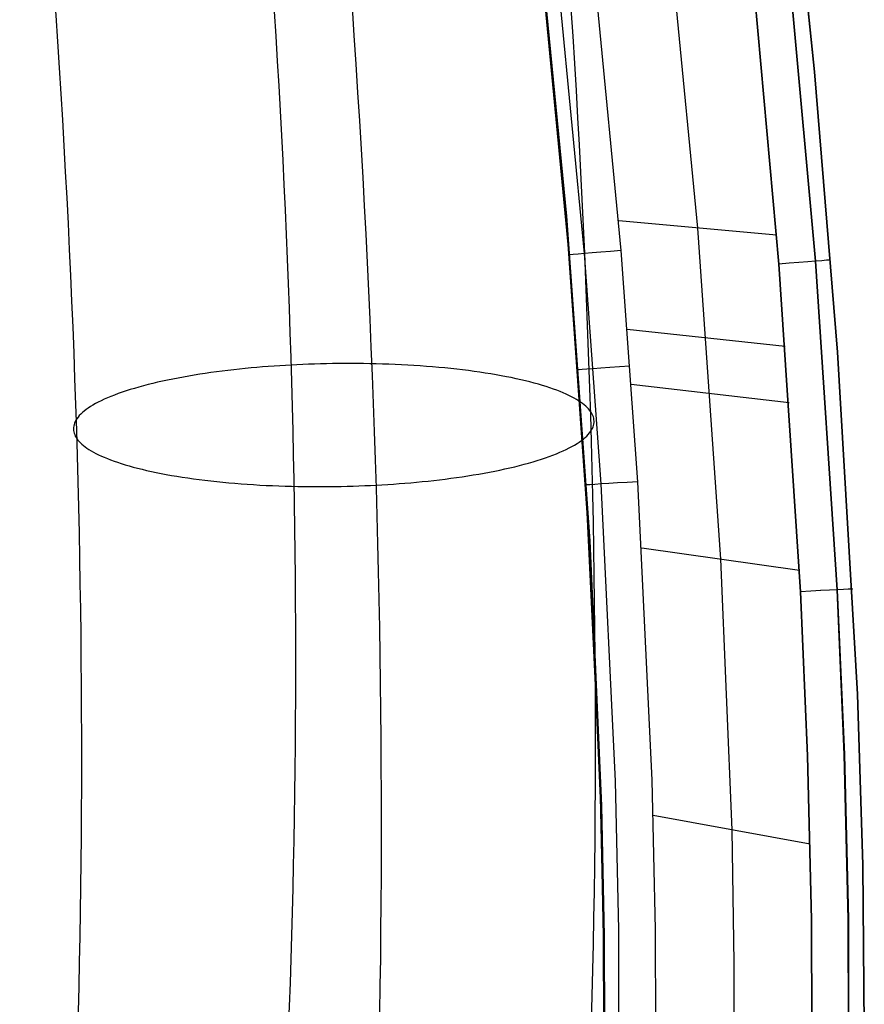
# Model space of a CAD drawing. Extents: x -3677 to -3089, y -67 to 482.
# Tile 71 of 110: x -3201 to -3169, y 82 to 120. Entities that reach past the tile are written whole.
import ezdxf

# ---------------------------------------------------------------- set-up
doc = ezdxf.new("R2010")
doc.units = 0
doc.layers.add('BRACCIOLI', color=97, linetype='CONTINUOUS')
doc.layers.add('CURVA_ORIGIN', color=125, linetype='CONTINUOUS')

msp = doc.modelspace()

# ---------------------------------------------------------------- linework, layer by layer
at = {"layer": 'BRACCIOLI'}
for p, q in [((-3180.342, 112.659, 18.581), (-3181.992, 129.462, 18.581)), ((-3179.451, 100.17, 18.581), (-3180.342, 112.659, 18.581)), ((-3179.001, 89.974, 18.581), (-3179.451, 100.17, 18.581)), ((-3178.897, 84.964, 18.581), (-3179.001, 89.974, 18.581)), ((-3178.885, 79.953, 18.581), (-3178.897, 84.964, 18.581))]:
    msp.add_line(p, q, dxfattribs=at)
at = {"layer": 'CURVA_ORIGIN'}
for p, q in [((-3180.376, 112.659, 17.581), (-3182.026, 129.462, 17.581)), ((-3176.98, 129.328, 20.581), (-3175.322, 112.199, 20.581)), ((-3171.908, 128.958, -12.419), (-3170.825, 118.205, -12.419)), ((-3170.825, 118.205, 18.581), (-3171.908, 128.958, 18.581)), ((-3170.825, 118.205, 3.081), (-3171.908, 128.958, 3.081)), ((-3178.26, 111.329, 20.581), (-3179.897, 128.407, 20.581)), ((-3180.253, 111.168, 18.581), (-3181.885, 128.188, 18.581)), ((-3179.669, 111.215, 19.995), (-3181.303, 128.252, 19.995)), ((-3170.784, 110.923, 19.995), (-3171.927, 123.526, 19.995)), ((-3171.926, 123.526, -13.834), (-3170.79, 110.921, -13.834)), ((-3172.193, 110.811, 20.581), (-3173.334, 123.384, 20.581)), ((-3173.333, 123.384, -14.419), (-3172.2, 110.81, -14.419)), ((-3170.825, 118.205, -12.419), (-3169.938, 107.423, -12.419)), ((-3169.938, 107.423, 18.581), (-3170.825, 118.205, 18.581)), ((-3169.938, 107.423, 3.081), (-3170.825, 118.205, 3.081)), ((-3179.485, 100.17, 17.581), (-3180.376, 112.659, 17.581)), ((-3180.376, 112.659, 17.581), (-3180.376, 112.659, 18.581)), ((-3172.287, 111.923, 20.581), (-3178.353, 112.475, 20.581)), ((-3175.322, 112.199, 20.581), (-3174.437, 99.458, 20.581)), ((-3177.619, 102.443, 20.581), (-3178.26, 111.329, 20.581)), ((-3179.615, 102.318, 18.581), (-3180.253, 111.168, 18.581)), ((-3179.03, 102.355, 19.995), (-3179.669, 111.215, 19.995)), ((-3172.2, 110.81, -14.419), (-3171.364, 98.212, -14.419)), ((-3171.366, 98.212, 20.581), (-3172.193, 110.811, 20.581)), ((-3170.79, 110.921, -13.834), (-3169.952, 98.286, -13.834)), ((-3169.953, 98.286, 19.995), (-3170.784, 110.923, 19.995)), ((-3180.044, 108.509, 17.581), (-3180.044, 108.509, 18.581)), ((-3171.957, 107.64, 20.581), (-3178.022, 108.291, 20.581)), ((-3169.938, 107.423, -12.419), (-3169.178, 94.274, -12.419)), ((-3169.178, 94.274, 18.581), (-3169.938, 107.423, 18.581)), ((-3169.938, 107.423, -12.419), (-3169.938, 107.423, 18.581)), ((-3169.178, 94.274, 3.081), (-3169.938, 107.423, 3.081)), ((-3192.711, 106.795, -37.338), (-3192.933, 106.772, -37.258)), ((-3192.488, 106.816, -37.412), (-3192.711, 106.795, -37.338)), ((-3192.266, 106.836, -37.48), (-3192.488, 106.816, -37.412)), ((-3192.044, 106.855, -37.543), (-3192.266, 106.836, -37.48)), ((-3191.822, 106.872, -37.6), (-3192.044, 106.855, -37.543)), ((-3191.6, 106.888, -37.652), (-3191.822, 106.872, -37.6)), ((-3191.38, 106.903, -37.699), (-3191.6, 106.888, -37.652)), ((-3191.16, 106.917, -37.74), (-3191.38, 106.903, -37.699)), ((-3190.941, 106.929, -37.776), (-3191.16, 106.917, -37.74)), ((-3190.722, 106.94, -37.808), (-3190.941, 106.929, -37.776)), ((-3190.499, 106.95, -37.835), (-3190.722, 106.94, -37.808)), ((-3190.275, 106.959, -37.857), (-3190.499, 106.95, -37.835)), ((-3190.047, 106.967, -37.874), (-3190.275, 106.959, -37.857)), ((-3189.818, 106.973, -37.887), (-3190.047, 106.967, -37.874)), ((-3189.586, 106.979, -37.894), (-3189.818, 106.973, -37.887)), ((-3189.353, 106.983, -37.896), (-3189.586, 106.979, -37.894)), ((-3189.117, 106.986, -37.893), (-3189.353, 106.983, -37.896)), ((-3188.88, 106.987, -37.884), (-3189.117, 106.986, -37.893)), ((-3188.642, 106.987, -37.87), (-3188.88, 106.987, -37.884)), ((-3188.402, 106.986, -37.85), (-3188.642, 106.987, -37.87)), ((-3188.161, 106.984, -37.824), (-3188.402, 106.986, -37.85)), ((-3187.92, 106.98, -37.793), (-3188.161, 106.984, -37.824)), ((-3187.678, 106.975, -37.755), (-3187.92, 106.98, -37.793)), ((-3187.435, 106.968, -37.712), (-3187.678, 106.975, -37.755)), ((-3187.192, 106.96, -37.662), (-3187.435, 106.968, -37.712)), ((-3186.949, 106.95, -37.606), (-3187.192, 106.96, -37.662)), ((-3186.707, 106.939, -37.544), (-3186.949, 106.95, -37.606)), ((-3186.465, 106.926, -37.476), (-3186.707, 106.939, -37.544)), ((-3186.224, 106.912, -37.401), (-3186.465, 106.926, -37.476)), ((-3185.984, 106.896, -37.321), (-3186.224, 106.912, -37.401)), ((-3185.745, 106.879, -37.234), (-3185.984, 106.896, -37.321)), ((-3185.508, 106.86, -37.141), (-3185.745, 106.879, -37.234)), ((-3185.272, 106.839, -37.042), (-3185.508, 106.86, -37.141)), ((-3185.038, 106.818, -36.937), (-3185.272, 106.839, -37.042)), ((-3184.807, 106.794, -36.825), (-3185.038, 106.818, -36.937)), ((-3184.578, 106.769, -36.708), (-3184.807, 106.794, -36.825)), ((-3195.293, 106.43, -36), (-3195.495, 106.391, -35.851)), ((-3195.089, 106.468, -36.143), (-3195.293, 106.43, -36)), ((-3194.882, 106.505, -36.281), (-3195.089, 106.468, -36.143)), ((-3194.673, 106.54, -36.413), (-3194.882, 106.505, -36.281)), ((-3194.461, 106.574, -36.539), (-3194.673, 106.54, -36.413)), ((-3194.247, 106.606, -36.659), (-3194.461, 106.574, -36.539)), ((-3194.031, 106.637, -36.773), (-3194.247, 106.606, -36.659)), ((-3193.814, 106.667, -36.882), (-3194.031, 106.637, -36.773)), ((-3193.595, 106.695, -36.985), (-3193.814, 106.667, -36.882)), ((-3193.375, 106.722, -37.082), (-3193.595, 106.695, -36.985)), ((-3193.154, 106.748, -37.173), (-3193.375, 106.722, -37.082)), ((-3192.933, 106.772, -37.258), (-3193.154, 106.748, -37.173)), ((-3184.353, 106.743, -36.585), (-3184.578, 106.769, -36.708)), ((-3184.13, 106.715, -36.456), (-3184.353, 106.743, -36.585)), ((-3183.91, 106.686, -36.321), (-3184.13, 106.715, -36.456)), ((-3183.694, 106.655, -36.181), (-3183.91, 106.686, -36.321)), ((-3183.481, 106.623, -36.035), (-3183.694, 106.655, -36.181)), ((-3183.272, 106.59, -35.884), (-3183.481, 106.623, -36.035)), ((-3183.068, 106.555, -35.728), (-3183.272, 106.59, -35.884)), ((-3182.867, 106.52, -35.567), (-3183.068, 106.555, -35.728)), ((-3182.672, 106.482, -35.402), (-3182.867, 106.52, -35.567)), ((-3182.481, 106.444, -35.231), (-3182.672, 106.482, -35.402)), ((-3182.294, 106.405, -35.056), (-3182.481, 106.444, -35.231)), ((-3182.113, 106.364, -34.877), (-3182.294, 106.405, -35.056)), ((-3196.968, 106.033, -34.472), (-3197.132, 105.984, -34.278)), ((-3196.799, 106.082, -34.662), (-3196.968, 106.033, -34.472)), ((-3196.625, 106.13, -34.846), (-3196.799, 106.082, -34.662)), ((-3196.447, 106.176, -35.027), (-3196.625, 106.13, -34.846)), ((-3196.264, 106.221, -35.202), (-3196.447, 106.176, -35.027)), ((-3196.078, 106.266, -35.372), (-3196.264, 106.221, -35.202)), ((-3195.887, 106.309, -35.537), (-3196.078, 106.266, -35.372)), ((-3195.693, 106.35, -35.697), (-3195.887, 106.309, -35.537)), ((-3195.495, 106.391, -35.851), (-3195.693, 106.35, -35.697)), ((-3181.937, 106.322, -34.694), (-3182.113, 106.364, -34.877)), ((-3181.766, 106.28, -34.507), (-3181.937, 106.322, -34.694)), ((-3181.601, 106.236, -34.317), (-3181.766, 106.28, -34.507)), ((-3181.441, 106.192, -34.123), (-3181.601, 106.236, -34.317)), ((-3181.287, 106.146, -33.926), (-3181.441, 106.192, -34.123)), ((-3181.139, 106.1, -33.726), (-3181.287, 106.146, -33.926)), ((-3180.996, 106.053, -33.524), (-3181.139, 106.1, -33.726)), ((-3180.859, 106.006, -33.319), (-3180.996, 106.053, -33.524)), ((-3171.804, 105.481, 20.581), (-3177.868, 106.183, 20.581)), ((-3198.002, 105.668, -33.033), (-3198.127, 105.613, -32.813)), ((-3197.871, 105.723, -33.249), (-3198.002, 105.668, -33.033)), ((-3197.735, 105.777, -33.462), (-3197.871, 105.723, -33.249)), ((-3197.592, 105.83, -33.672), (-3197.735, 105.777, -33.462)), ((-3197.444, 105.882, -33.878), (-3197.592, 105.83, -33.672)), ((-3197.291, 105.933, -34.08), (-3197.444, 105.882, -33.878)), ((-3197.132, 105.984, -34.278), (-3197.291, 105.933, -34.08)), ((-3180.728, 105.958, -33.111), (-3180.859, 106.006, -33.319)), ((-3180.603, 105.909, -32.902), (-3180.728, 105.958, -33.111)), ((-3180.484, 105.86, -32.691), (-3180.603, 105.909, -32.902)), ((-3180.371, 105.81, -32.479), (-3180.484, 105.86, -32.691)), ((-3180.264, 105.76, -32.265), (-3180.371, 105.81, -32.479)), ((-3180.163, 105.709, -32.05), (-3180.264, 105.76, -32.265)), ((-3180.068, 105.658, -31.834), (-3180.163, 105.709, -32.05)), ((-3179.979, 105.607, -31.618), (-3180.068, 105.658, -31.834)), ((-3198.747, 105.273, -31.449), (-3198.828, 105.215, -31.216)), ((-3198.659, 105.33, -31.681), (-3198.747, 105.273, -31.449)), ((-3198.565, 105.388, -31.912), (-3198.659, 105.33, -31.681)), ((-3198.465, 105.445, -32.14), (-3198.565, 105.388, -31.912)), ((-3198.359, 105.501, -32.367), (-3198.465, 105.445, -32.14)), ((-3198.246, 105.558, -32.591), (-3198.359, 105.501, -32.367)), ((-3198.127, 105.613, -32.813), (-3198.246, 105.558, -32.591)), ((-3179.896, 105.556, -31.401), (-3179.979, 105.607, -31.618)), ((-3179.818, 105.505, -31.184), (-3179.896, 105.556, -31.401)), ((-3179.746, 105.453, -30.967), (-3179.818, 105.505, -31.184)), ((-3179.68, 105.402, -30.75), (-3179.746, 105.453, -30.967)), ((-3179.62, 105.35, -30.534), (-3179.68, 105.402, -30.75)), ((-3179.565, 105.299, -30.318), (-3179.62, 105.35, -30.534)), ((-3179.516, 105.247, -30.103), (-3179.565, 105.299, -30.318)), ((-3199.138, 104.925, -30.038), (-3199.181, 104.867, -29.802)), ((-3199.088, 104.983, -30.274), (-3199.138, 104.925, -30.038)), ((-3199.033, 105.041, -30.51), (-3199.088, 104.983, -30.274)), ((-3198.971, 105.099, -30.746), (-3199.033, 105.041, -30.51)), ((-3198.903, 105.157, -30.981), (-3198.971, 105.099, -30.746)), ((-3198.828, 105.215, -31.216), (-3198.903, 105.157, -30.981)), ((-3179.472, 105.196, -29.888), (-3179.516, 105.247, -30.103)), ((-3179.433, 105.145, -29.675), (-3179.472, 105.196, -29.888)), ((-3179.399, 105.093, -29.461), (-3179.433, 105.145, -29.675)), ((-3179.37, 105.041, -29.244), (-3179.399, 105.093, -29.461)), ((-3179.346, 104.989, -29.025), (-3179.37, 105.041, -29.244)), ((-3179.326, 104.935, -28.804), (-3179.346, 104.989, -29.025)), ((-3179.312, 104.881, -28.58), (-3179.326, 104.935, -28.804)), ((-3199.313, 104.525, -28.401), (-3199.314, 104.469, -28.172)), ((-3199.305, 104.581, -28.632), (-3199.313, 104.525, -28.401)), ((-3199.292, 104.638, -28.864), (-3199.305, 104.581, -28.632)), ((-3199.273, 104.694, -29.097), (-3199.292, 104.638, -28.864)), ((-3199.249, 104.752, -29.331), (-3199.273, 104.694, -29.097)), ((-3199.218, 104.809, -29.567), (-3199.249, 104.752, -29.331)), ((-3199.181, 104.867, -29.802), (-3199.218, 104.809, -29.567)), ((-3179.365, 104.489, -26.967), (-3179.34, 104.547, -27.201)), ((-3179.34, 104.547, -27.201), (-3179.321, 104.604, -27.435)), ((-3179.321, 104.604, -27.435), (-3179.308, 104.66, -27.667)), ((-3179.303, 104.827, -28.355), (-3179.312, 104.881, -28.58)), ((-3179.308, 104.66, -27.667), (-3179.301, 104.716, -27.898)), ((-3179.299, 104.772, -28.127), (-3179.303, 104.827, -28.355)), ((-3179.301, 104.716, -27.898), (-3179.299, 104.772, -28.127)), ((-3199.314, 104.469, -28.172), (-3199.31, 104.414, -27.944)), ((-3199.31, 104.414, -27.944), (-3199.301, 104.36, -27.718)), ((-3199.301, 104.36, -27.718), (-3199.287, 104.306, -27.495)), ((-3199.287, 104.306, -27.495), (-3199.267, 104.252, -27.273)), ((-3199.267, 104.252, -27.273), (-3199.243, 104.2, -27.054)), ((-3199.243, 104.2, -27.054), (-3199.214, 104.148, -26.838)), ((-3199.214, 104.148, -26.838), (-3199.18, 104.096, -26.624)), ((-3179.711, 104.084, -25.317), (-3179.642, 104.142, -25.552)), ((-3179.642, 104.142, -25.552), (-3179.58, 104.2, -25.788)), ((-3179.58, 104.2, -25.788), (-3179.525, 104.258, -26.024)), ((-3179.525, 104.258, -26.024), (-3179.475, 104.316, -26.26)), ((-3179.475, 104.316, -26.26), (-3179.432, 104.374, -26.496)), ((-3179.432, 104.374, -26.496), (-3179.395, 104.432, -26.732)), ((-3179.395, 104.432, -26.732), (-3179.365, 104.489, -26.967)), ((-3199.18, 104.096, -26.624), (-3199.141, 104.045, -26.41)), ((-3199.141, 104.045, -26.41), (-3199.097, 103.994, -26.196)), ((-3199.097, 103.994, -26.196), (-3199.048, 103.942, -25.981)), ((-3199.048, 103.942, -25.981), (-3198.993, 103.891, -25.765)), ((-3198.993, 103.891, -25.765), (-3198.933, 103.839, -25.548)), ((-3198.933, 103.839, -25.548), (-3198.867, 103.788, -25.331)), ((-3198.867, 103.788, -25.331), (-3198.795, 103.736, -25.114)), ((-3180.255, 103.74, -23.932), (-3180.148, 103.796, -24.158)), ((-3180.148, 103.796, -24.158), (-3180.048, 103.853, -24.387)), ((-3180.048, 103.853, -24.387), (-3179.954, 103.911, -24.618)), ((-3179.954, 103.911, -24.618), (-3179.867, 103.968, -24.85)), ((-3179.867, 103.968, -24.85), (-3179.786, 104.026, -25.083)), ((-3179.786, 104.026, -25.083), (-3179.711, 104.084, -25.317)), ((-3198.795, 103.736, -25.114), (-3198.718, 103.685, -24.897)), ((-3198.718, 103.685, -24.897), (-3198.634, 103.634, -24.681)), ((-3198.634, 103.634, -24.681), (-3198.545, 103.583, -24.464)), ((-3198.545, 103.583, -24.464), (-3198.45, 103.532, -24.248)), ((-3198.45, 103.532, -24.248), (-3198.349, 103.481, -24.034)), ((-3198.349, 103.481, -24.034), (-3198.242, 103.431, -23.82)), ((-3198.242, 103.431, -23.82), (-3198.129, 103.381, -23.607)), ((-3198.129, 103.381, -23.607), (-3198.01, 103.332, -23.396)), ((-3181.169, 103.359, -22.421), (-3181.021, 103.411, -22.627)), ((-3181.021, 103.411, -22.627), (-3180.879, 103.464, -22.837)), ((-3180.879, 103.464, -22.837), (-3180.742, 103.518, -23.05)), ((-3180.742, 103.518, -23.05), (-3180.611, 103.573, -23.266)), ((-3180.611, 103.573, -23.266), (-3180.486, 103.628, -23.485)), ((-3180.486, 103.628, -23.485), (-3180.367, 103.684, -23.707)), ((-3180.367, 103.684, -23.707), (-3180.255, 103.74, -23.932)), ((-3198.01, 103.332, -23.396), (-3197.885, 103.283, -23.187)), ((-3197.885, 103.283, -23.187), (-3197.754, 103.235, -22.98)), ((-3197.754, 103.235, -22.98), (-3197.617, 103.188, -22.775)), ((-3197.617, 103.188, -22.775), (-3197.475, 103.141, -22.572)), ((-3197.475, 103.141, -22.572), (-3197.326, 103.095, -22.372)), ((-3197.326, 103.095, -22.372), (-3197.172, 103.049, -22.176)), ((-3197.172, 103.049, -22.176), (-3197.012, 103.005, -21.982)), ((-3197.012, 103.005, -21.982), (-3196.847, 102.961, -21.791)), ((-3182.536, 102.975, -20.926), (-3182.349, 103.02, -21.097)), ((-3182.349, 103.02, -21.097), (-3182.166, 103.065, -21.272)), ((-3182.166, 103.065, -21.272), (-3181.988, 103.111, -21.452)), ((-3181.988, 103.111, -21.452), (-3181.814, 103.159, -21.637)), ((-3181.814, 103.159, -21.637), (-3181.646, 103.208, -21.827)), ((-3181.646, 103.208, -21.827), (-3181.482, 103.257, -22.02)), ((-3181.482, 103.257, -22.02), (-3181.323, 103.308, -22.219)), ((-3181.323, 103.308, -22.219), (-3181.169, 103.359, -22.421)), ((-3196.847, 102.961, -21.791), (-3196.676, 102.919, -21.604)), ((-3196.676, 102.919, -21.604), (-3196.5, 102.877, -21.421)), ((-3196.5, 102.877, -21.421), (-3196.319, 102.836, -21.242)), ((-3196.319, 102.836, -21.242), (-3196.133, 102.797, -21.067)), ((-3196.133, 102.797, -21.067), (-3195.942, 102.759, -20.897)), ((-3195.942, 102.759, -20.897), (-3195.746, 102.721, -20.731)), ((-3195.746, 102.721, -20.731), (-3195.546, 102.686, -20.57)), ((-3195.546, 102.686, -20.57), (-3195.341, 102.651, -20.414)), ((-3195.341, 102.651, -20.414), (-3195.132, 102.618, -20.263)), ((-3195.132, 102.618, -20.263), (-3194.92, 102.586, -20.118)), ((-3184.582, 102.604, -19.525), (-3184.366, 102.635, -19.64)), ((-3184.366, 102.635, -19.64), (-3184.152, 102.667, -19.76)), ((-3184.152, 102.667, -19.76), (-3183.941, 102.701, -19.886)), ((-3183.941, 102.701, -19.886), (-3183.731, 102.737, -20.018)), ((-3183.731, 102.737, -20.018), (-3183.524, 102.773, -20.155)), ((-3183.524, 102.773, -20.155), (-3183.32, 102.811, -20.299)), ((-3183.32, 102.811, -20.299), (-3183.119, 102.85, -20.447)), ((-3183.119, 102.85, -20.447), (-3182.921, 102.891, -20.602)), ((-3182.921, 102.891, -20.602), (-3182.726, 102.932, -20.761)), ((-3182.726, 102.932, -20.761), (-3182.536, 102.975, -20.926)), ((-3194.92, 102.586, -20.118), (-3194.703, 102.555, -19.977)), ((-3194.703, 102.555, -19.977), (-3194.484, 102.526, -19.843)), ((-3194.484, 102.526, -19.843), (-3194.261, 102.498, -19.714)), ((-3194.261, 102.498, -19.714), (-3194.035, 102.472, -19.591)), ((-3194.035, 102.472, -19.591), (-3193.806, 102.447, -19.473)), ((-3193.806, 102.447, -19.473), (-3193.575, 102.424, -19.362)), ((-3193.575, 102.424, -19.362), (-3193.341, 102.402, -19.257)), ((-3193.341, 102.402, -19.257), (-3193.106, 102.381, -19.158)), ((-3193.106, 102.381, -19.158), (-3192.868, 102.362, -19.065)), ((-3192.868, 102.362, -19.065), (-3192.63, 102.345, -18.978)), ((-3192.63, 102.345, -18.978), (-3192.389, 102.329, -18.897)), ((-3192.389, 102.329, -18.897), (-3192.148, 102.315, -18.823)), ((-3192.148, 102.315, -18.823), (-3191.906, 102.302, -18.755)), ((-3191.906, 102.302, -18.755), (-3191.664, 102.291, -18.693)), ((-3191.664, 102.291, -18.693), (-3191.421, 102.281, -18.637)), ((-3191.421, 102.281, -18.637), (-3191.178, 102.273, -18.587)), ((-3191.178, 102.273, -18.587), (-3190.936, 102.266, -18.543)), ((-3190.936, 102.266, -18.543), (-3190.693, 102.261, -18.506)), ((-3190.693, 102.261, -18.506), (-3190.452, 102.257, -18.474)), ((-3190.452, 102.257, -18.474), (-3190.211, 102.255, -18.448)), ((-3190.211, 102.255, -18.448), (-3189.971, 102.254, -18.428)), ((-3189.971, 102.254, -18.428), (-3189.733, 102.254, -18.414)), ((-3189.733, 102.254, -18.414), (-3189.496, 102.255, -18.405)), ((-3189.496, 102.255, -18.405), (-3189.26, 102.258, -18.402)), ((-3189.26, 102.258, -18.402), (-3189.027, 102.263, -18.404)), ((-3189.027, 102.263, -18.404), (-3188.795, 102.268, -18.412)), ((-3188.795, 102.268, -18.412), (-3188.566, 102.275, -18.424)), ((-3188.566, 102.275, -18.424), (-3188.339, 102.282, -18.442)), ((-3188.339, 102.282, -18.442), (-3188.114, 102.291, -18.464)), ((-3188.114, 102.291, -18.464), (-3187.892, 102.301, -18.491)), ((-3187.892, 102.301, -18.491), (-3187.672, 102.312, -18.522)), ((-3187.672, 102.312, -18.522), (-3187.453, 102.325, -18.559)), ((-3187.453, 102.325, -18.559), (-3187.233, 102.338, -18.6)), ((-3187.233, 102.338, -18.6), (-3187.013, 102.353, -18.647)), ((-3187.013, 102.353, -18.647), (-3186.791, 102.369, -18.698)), ((-3186.791, 102.369, -18.698), (-3186.57, 102.386, -18.756)), ((-3186.57, 102.386, -18.756), (-3186.347, 102.405, -18.818)), ((-3186.347, 102.405, -18.818), (-3186.125, 102.425, -18.887)), ((-3186.125, 102.425, -18.887), (-3185.903, 102.446, -18.961)), ((-3185.903, 102.446, -18.961), (-3185.681, 102.469, -19.04)), ((-3185.681, 102.469, -19.04), (-3185.459, 102.493, -19.126)), ((-3185.459, 102.493, -19.126), (-3185.238, 102.519, -19.217)), ((-3185.238, 102.519, -19.217), (-3185.018, 102.546, -19.314)), ((-3185.018, 102.546, -19.314), (-3184.8, 102.574, -19.417)), ((-3184.8, 102.574, -19.417), (-3184.582, 102.604, -19.525)), ((-3179.064, 90.902, 18.581), (-3179.615, 102.318, 18.581)), ((-3178.478, 90.921, 19.995), (-3179.03, 102.355, 19.995)), ((-3177.065, 90.966, 20.581), (-3177.619, 102.443, 20.581)), ((-3179.035, 89.974, 17.581), (-3179.485, 100.17, 17.581)), ((-3179.485, 100.17, 17.581), (-3179.485, 100.17, 18.581)), ((-3171.407, 99.03, 20.581), (-3177.464, 99.885, 20.581)), ((-3174.437, 99.458, 20.581), (-3174.008, 89.055, 20.581)), ((-3171.094, 91.905, 20.581), (-3171.366, 98.212, 20.581)), ((-3171.364, 98.212, -14.419), (-3171.09, 91.905, -14.419)), ((-3169.68, 91.953, 19.995), (-3169.953, 98.286, 19.995)), ((-3169.952, 98.286, -13.834), (-3169.677, 91.954, -13.834)), ((-3169.178, 94.274, -12.419), (-3168.972, 87.692, -12.419)), ((-3168.972, 87.692, 18.581), (-3169.178, 94.274, 18.581)), ((-3168.972, 87.692, 3.081), (-3169.178, 94.274, 3.081)), ((-3170.939, 85.594, 20.581), (-3171.094, 91.905, 20.581)), ((-3171.09, 91.905, -14.419), (-3170.936, 85.594, -14.419)), ((-3169.525, 85.613, 19.995), (-3169.68, 91.953, 19.995)), ((-3169.677, 91.954, -13.834), (-3169.522, 85.614, -13.834)), ((-3178.934, 85.197, 18.581), (-3179.064, 90.902, 18.581)), ((-3178.349, 85.205, 19.995), (-3178.478, 90.921, 19.995)), ((-3176.934, 85.223, 20.581), (-3177.065, 90.966, 20.581)), ((-3178.931, 84.964, 17.581), (-3179.035, 89.974, 17.581)), ((-3179.035, 89.974, 17.581), (-3179.035, 89.974, 18.581)), ((-3170.991, 88.503, 20.581), (-3177.023, 89.606, 20.581)), ((-3174.008, 89.055, 20.581), (-3173.921, 83.946, 20.581)), ((-3168.972, 87.692, -12.419), (-3168.91, 81.113, -12.419)), ((-3168.91, 81.113, 18.581), (-3168.972, 87.692, 18.581)), ((-3168.91, 81.113, 3.081), (-3168.972, 87.692, 3.081)), ((-3170.922, 79.282, 20.581), (-3170.939, 85.594, 20.581)), ((-3170.936, 85.594, -14.419), (-3170.921, 79.282, -14.419)), ((-3169.508, 79.268, 19.995), (-3169.525, 85.613, 19.995)), ((-3169.522, 85.614, -13.834), (-3169.507, 79.268, -13.834)), ((-3178.923, 79.496, 18.581), (-3178.934, 85.197, 18.581)), ((-3178.337, 79.491, 19.995), (-3178.349, 85.205, 19.995)), ((-3176.923, 79.478, 20.581), (-3176.934, 85.223, 20.581)), ((-3178.919, 79.953, 17.581), (-3178.931, 84.964, 17.581)), ((-3173.921, 83.946, 20.581), (-3173.929, 78.838, 20.581))]:
    msp.add_line(p, q, dxfattribs=at)
at = {"layer": 'CURVA_ORIGIN', "extrusion": (-0.929514, -0.104197, 0.353762)}
for centre, radius, start, end in [((-495.26, -1299.568, 2933.873), 162.368, 64.97808, 88.88702), ((-495.302, -1298.091, 2941.518), 148.995, 65.2011, 88.99259), ((-495.301, -1300.53, 2945.772), 170.975, 65.09855, 88.79345)]:
    msp.add_arc(centre, radius, start, end, dxfattribs=at)
at = {"layer": 'CURVA_ORIGIN', "extrusion": (-0.929514, -0.104199, 0.353761)}
msp.add_arc((-495.351, -1299.06, 2953.416), 157.611, 65.32063, 88.88649, dxfattribs=at)
at = {"layer": 'CURVA_ORIGIN', "extrusion": (0.080714, -0.996737, 7.44788e-12)}
msp.add_arc((-3158.904, 18.581, -367.497), 2, 90, 180, dxfattribs=at)
at = {"layer": 'CURVA_ORIGIN', "extrusion": (-0.078821, 0.996889, -3.87942e-13)}
msp.add_arc((3153.596, -12.419, 360.502), 2, 180, 270, dxfattribs=at)
at = {"layer": 'CURVA_ORIGIN', "extrusion": (0.072124, -0.997396, -3.10891e-12)}
msp.add_arc((-3161.933, 18.581, -335.812), 2, 89.9998, 179.9998, dxfattribs=at)
at = {"layer": 'CURVA_ORIGIN', "extrusion": (0.062667, -0.998034, -1.00758e-11)}
msp.add_arc((-3164.953, 18.581, -301.374), 2, 90.0005, 180.0005, dxfattribs=at)
at = {"layer": 'CURVA_ORIGIN', "extrusion": (0.051818, -0.998657, -6.02203e-10)}
msp.add_arc((-3162.016, 18.581, -262.414), 2, 359.9996, 89.9996, dxfattribs=at)
at = {"layer": 'CURVA_ORIGIN', "extrusion": (-0.052004, 0.998647, -3.69885e-13)}
msp.add_arc((3161.965, -12.419, 263.004), 2, 179.9999, 269.9999, dxfattribs=at)

doc.saveas('drawing.dxf')
